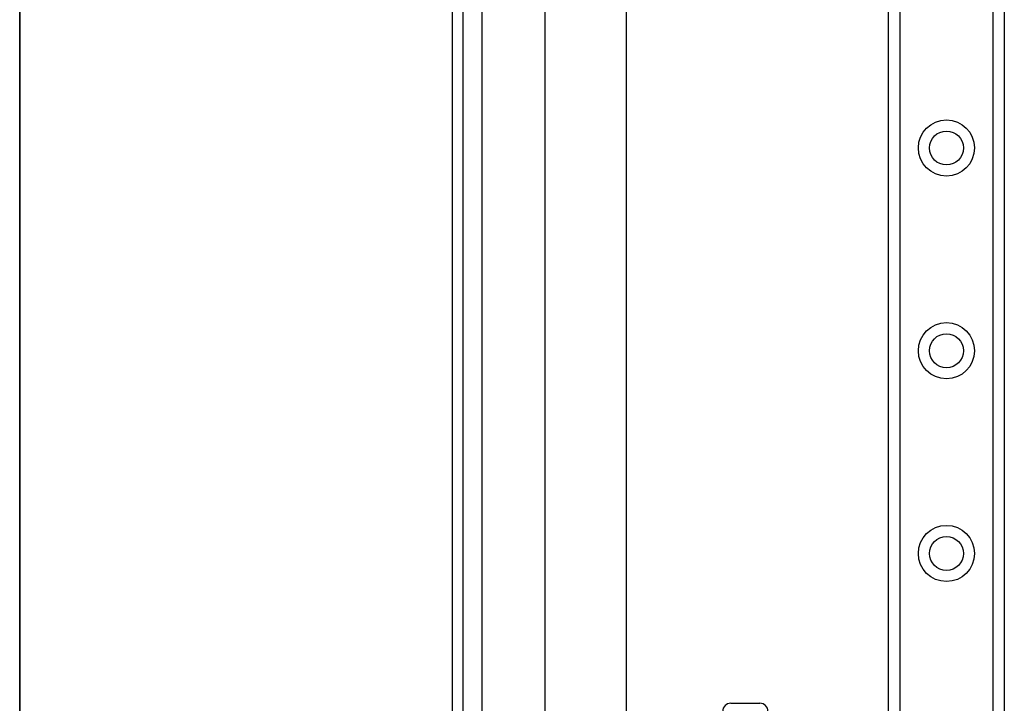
# Model space of a CAD drawing. Header units: inches. Extents: x 0 to 101, y -11 to 66.
# Tile 12 of 86: x 2.41 to 8.31, y 28.47 to 32.56. Entities that reach past the tile are written whole.
import ezdxf

# ---------------------------------------------------------------- set-up
doc = ezdxf.new("R2010")
doc.units = ezdxf.units.IN
doc.header["$LTSCALE"] = 6.067211
doc.header["$MEASUREMENT"] = 0
doc.layers.get('0').update_dxf_attribs({"lineweight": 25})
for name, color, linetype, lineweight in [('Sketch Geometry(ANSI)', 7, 'Continuous', 25), ('Symbols(ANSI)', 7, 'Continuous', 25), ('Visible Edges(ANSI)', 7, 'Continuous', 25), ('Visible Tangent Edges(ANSI)', 7, 'Continuous', 25)]:
    doc.layers.add(name, color=color, linetype=linetype, lineweight=lineweight)
doc.styles.add('Current-ANSI', font='arial.ttf')

# ---------------------------------------------------------------- blocks, each defined once
blk = doc.blocks.new('Borders 10_EXM - B (Inch)')
at = {"layer": 'Sketch Geometry(ANSI)', "linetype": 'Continuous', "lineweight": 35}
blk.add_line((0.39786, 10.56654), (0.39786, 0.25454), dxfattribs=at)
at = {"layer": 'Symbols(ANSI)', "color": 7, "style": 'Current-ANSI'}
blk.add_attdef('FILENAME_AND_PATH_001', (6.0203, 10.71813), '', height=0.09, dxfattribs=at)

msp = doc.modelspace()

# ---------------------------------------------------------------- linework, layer by layer
at = {"layer": 'Visible Edges(ANSI)'}
for p, q in [((5.0016, 46.8385), (5.0016, 22.8056)), ((5.0669, 22.8056), (5.0669, 46.8385)), ((7.6129, 24.1144), (7.6129, 45.5296)), ((8.3052, 45.5296), (8.3052, 24.1144)), ((5.5584, 28.3336), (5.5584, 41.3105)), ((6.0433, 41.3105), (6.0433, 28.3336)), ((6.6686, 28.4705), (6.8426, 28.4705))]:
    msp.add_line(p, q, dxfattribs=at)
for centre in [(7.959, 31.7911), (7.959, 30.5788), (7.959, 29.3664)]:
    msp.add_circle(centre, 0.1016, dxfattribs=at)
for centre, start, end in [((6.6686, 28.422), 90, 180), ((6.8426, 28.422), 0, 90)]:
    msp.add_arc(centre, 0.0485, start, end, dxfattribs=at)
at = {"layer": 'Visible Tangent Edges(ANSI)'}
for p, q in [((5.1814, 22.8056), (5.1814, 46.8385)), ((7.6793, 45.5296), (7.6793, 24.1144)), ((8.2388, 24.1144), (8.2388, 45.5296))]:
    msp.add_line(p, q, dxfattribs=at)
for centre in [(7.959, 31.7911), (7.959, 30.5788), (7.959, 29.3664)]:
    msp.add_circle(centre, 0.168, dxfattribs=at)

# ---------------------------------------------------------------- block references
at = {"xscale": 6.067211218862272, "yscale": 6.067211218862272, "zscale": 6.067211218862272}
msp.add_blockref('Borders 10_EXM - B (Inch)', (0, 0), dxfattribs=at)

doc.saveas('drawing.dxf')
